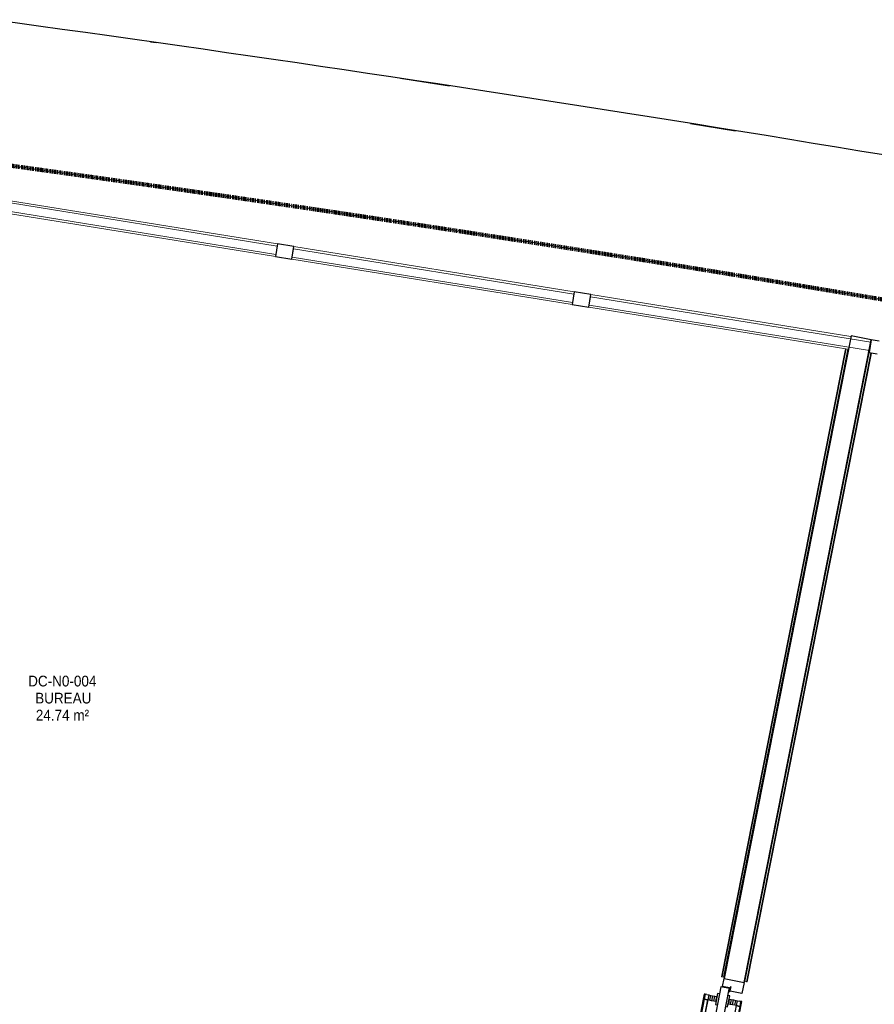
# Model space of a CAD drawing. Header units: millimetres. Extents: x -2845 to 74565, y -36590 to 13748.
# Tile 24 of 33: x 50705 to 54685, y -19299 to -14713. Entities that reach past the tile are written whole.
import ezdxf

# ---------------------------------------------------------------- set-up
doc = ezdxf.new("R2010")
doc.units = ezdxf.units.MM
doc.linetypes.add('Tiret', pattern=[2.5, 1.25, -1.25])
doc.layers.add('A-AREA', color=4, linetype='Tiret', lineweight=100, true_color=0x00ffff)
for name, color, linetype, lineweight in [('A-DETL-GENF', 7, 'Continuous', 18), ('A-DOOR', 7, 'Continuous', 25), ('A-FLOR', 7, 'Continuous', 25), ('A-FLOR-HRAL', 7, 'Continuous', 18), ('A-GLAZ-CURT', 7, 'Continuous', 18), ('A-GLAZ-CWMG', 7, 'Continuous', 18), ('A-WALL', 7, 'Continuous', 25), ('ESPACE', 7, 'Continuous', 30), ('Q-SPCQ', 7, 'Continuous', 18)]:
    doc.layers.add(name, color=color, linetype=linetype, lineweight=lineweight)
doc.styles.add('Arial_3', font='arial.ttf', dxfattribs={"width": 0.9, "height": 50})

# ---------------------------------------------------------------- blocks, each defined once
blk = doc.blocks.new('B02_DC_STR_rvt-1-2021_015_1111_DCE_1_50_N0 FINI_CFO_AL SPE')
at = {"layer": 'A-FLOR'}
for p, q in [((-1854.4, -14816.1), (-1828.8, -14819.7)), ((-691, -14986.1), (-461.8, -15020.8)), ((659.3, -15196), (870.1, -15230))]:
    blk.add_line(p, q, dxfattribs=at)
blk.add_arc((-21384.2, -152545.4), 139107.1, 79.323004, 82.237507, dxfattribs=at)
blk = doc.blocks.new('PRT_SIMPLE_HUI_58x68x48 - PRT_BOIS_1V_930x2040x40-V9-2021_015_1111_DCE_1_50_N0 FINI_CFO_AL SPE')
at = {"layer": 'A-DETL-GENF', "lineweight": 25}
h = blk.add_hatch(color=256, dxfattribs=at)
h.paths.add_polyline_path([(-483.8, -9.7), (-489, -8), (-508.5, -8), (-508.5, -11.5), (-502, -11.5), (-502.2, -10.2), (-505.2, -10.2), (-505.2, -9.3), (-488.2, -9.5), (-485.1, -10.6)])
h.paths.add_polyline_path([(-483.8, -9.7), (-485.1, -11.7), (-496.1, -13.2), (-500.5, -13.2), (-500.5, -14.5), (-495.8, -14.5), (-483.8, -12.8), (-483.8, -10.4)])
h = blk.add_hatch(color=256, dxfattribs=at)
h.paths.add_polyline_path([(413.8, -9.7), (413.8, -12.8), (426.3, -14.5), (430.5, -14.5), (430.2, -13.2), (425.7, -13.1), (415.1, -11.7), (414.5, -10.7)])
h.paths.add_polyline_path([(438.5, -8), (418.5, -8), (413.8, -9.7), (415.1, -10.6), (418.8, -9.3), (435.2, -9.6), (435.2, -10.2), (432, -10.2), (432, -11.5), (438.5, -11.5), (438.5, -8.7)])
at = {"layer": 'A-DETL-GENF'}
for p, q in [((-488.5, -8), (-508.5, -8)), ((-508.5, -8), (-508.5, -11.5)), ((-508.5, -11.5), (-502, -11.5)), ((-505.2, -10.2), (-505.2, -9.3)), ((-505.2, -9.3), (-488.7, -9.3)), ((-502, -10.2), (-505.2, -10.2)), ((-502, -11.5), (-502, -10.2)), ((-496.1, -13.2), (-500.5, -13.2)), ((-500.5, -13.2), (-500.5, -14.5)), ((-500.5, -14.5), (-496, -14.5)), ((-485.1, -11.7), (-496.1, -13.2)), ((-496, -14.5), (-483.8, -12.8)), ((-488.7, -9.3), (-485.1, -10.6)), ((-483.8, -9.7), (-488.5, -8)), ((-485.1, -10.6), (-485.1, -11.7)), ((-483.8, -12.8), (-483.8, -9.7)), ((418.5, -8), (413.8, -9.7)), ((413.8, -9.7), (413.8, -12.8)), ((413.8, -12.8), (426, -14.5)), ((415.1, -10.6), (418.7, -9.3)), ((415.1, -11.7), (415.1, -10.6)), ((426.1, -13.2), (415.1, -11.7)), ((438.5, -8), (418.5, -8)), ((418.7, -9.3), (435.2, -9.3)), ((426, -14.5), (430.5, -14.5)), ((430.5, -13.2), (426.1, -13.2)), ((430.5, -14.5), (430.5, -13.2)), ((435.2, -10.2), (432, -10.2)), ((432, -10.2), (432, -11.5)), ((432, -11.5), (438.5, -11.5)), ((435.2, -9.3), (435.2, -10.2)), ((438.5, -11.5), (438.5, -8))]:
    blk.add_line(p, q, dxfattribs=at)
at = {"layer": 'A-DOOR'}
for p, q in [((-427.1, 55), (-450.6, 55)), ((-450.6, 55), (-450.6, 54.5)), ((-450.6, 54.5), (-450.6, 50.4)), ((-427.1, 54.5), (-450.6, 54.5)), ((-450.6, 50.4), (-450.6, 43.3)), ((-427.1, 50.4), (-450.6, 50.4)), ((-319.6, 55), (-427.1, 55)), ((-427.1, 55), (-427.1, 54.5)), ((-427.1, 54.5), (-427.1, 55)), ((-427.1, 54.5), (-427.1, 50.4)), ((-319.6, 54.5), (-427.1, 54.5)), ((-427.1, 50.4), (-427.1, 54.5)), ((-427.1, 50.4), (-427.1, 43.3)), ((-319.6, 50.4), (-427.1, 50.4)), ((-427.1, 43.3), (-427.1, 50.4)), ((-319.6, 54.5), (-319.6, 55)), ((-319.6, 50.4), (-319.6, 54.5)), ((-319.6, 43.3), (-319.6, 50.4)), ((-450.6, 34), (-450.6, 43.3)), ((-450.6, 25.6), (-450.6, 34)), ((-427.1, 34), (-450.6, 34)), ((-450.6, 15.2), (-450.6, 25.6)), ((-427.1, 25.6), (-450.6, 25.6)), ((-450.6, 4.4), (-450.6, 15.2)), ((-427.1, 15.2), (-450.6, 15.2)), ((-450.6, -4), (-450.6, 4.4)), ((-450.6, 4.4), (-427.1, 4.4)), ((-427.1, 34), (-427.1, 43.3)), ((-427.1, 43.3), (-427.1, 34)), ((-427.1, 32.8), (-427.1, 34)), ((-319.6, 34), (-427.1, 34)), ((-427.1, 34), (-427.1, 25.6)), ((-427.1, 32.8), (-319.6, 32.8)), ((-427.1, 25.6), (-427.1, 15.2)), ((-427.1, 15.2), (-427.1, 4.4)), ((-427.1, 4.4), (-427.1, -4)), ((-319.6, 43.3), (-319.6, 34)), ((-319.6, 34), (-319.6, 32.8)), ((-499.5, -14.5), (-499.5, -54.5)), ((426, -14.5), (-496, -14.5)), ((-465.6, -5.5), (-465.6, -14.5)), ((-413.4, -5.5), (-465.6, -5.5)), ((-450.6, -4), (-450.6, -5)), ((-450.6, -5), (-427.1, -5)), ((-427.1, -5), (-427.1, -4)), ((-413.4, -14.5), (-413.4, -5.5)), ((430.5, -54.5), (430.5, -14.5)), ((-499.5, -54.5), (430.5, -54.5)), ((-465.6, -54.5), (-465.6, -63.5)), ((-465.6, -63.5), (-413.4, -63.5)), ((-427.1, -64), (-450.6, -64)), ((-450.6, -64), (-450.6, -65)), ((-450.6, -73.4), (-450.6, -65)), ((-450.6, -84.2), (-450.6, -73.4)), ((-427.1, -73.4), (-450.6, -73.4)), ((-450.6, -94.6), (-450.6, -84.2)), ((-450.6, -84.2), (-427.1, -84.2)), ((-427.1, -65), (-427.1, -64)), ((-427.1, -65), (-427.1, -73.4)), ((-427.1, -73.4), (-427.1, -84.2)), ((-427.1, -84.2), (-427.1, -94.6)), ((-413.4, -63.5), (-413.4, -54.5)), ((417, -54.5), (417, -977.5)), ((-450.6, -103), (-450.6, -94.6)), ((-450.6, -94.6), (-427.1, -94.6)), ((-450.6, -112.3), (-450.6, -103)), ((-450.6, -103), (-427.1, -103)), ((-450.6, -112.3), (-450.6, -119.4)), ((-450.6, -119.4), (-450.6, -123.5)), ((-450.6, -119.4), (-427.1, -119.4)), ((-450.6, -123.5), (-450.6, -124)), ((-450.6, -123.5), (-427.1, -123.5)), ((-450.6, -124), (-427.1, -124)), ((-427.1, -94.6), (-427.1, -103)), ((-427.1, -103), (-427.1, -101.8)), ((-319.6, -101.8), (-427.1, -101.8)), ((-427.1, -112.3), (-427.1, -103)), ((-427.1, -103), (-319.6, -103)), ((-427.1, -103), (-427.1, -112.3)), ((-427.1, -112.3), (-427.1, -119.4)), ((-427.1, -119.4), (-427.1, -112.3)), ((-427.1, -119.4), (-427.1, -123.5)), ((-427.1, -119.4), (-319.6, -119.4)), ((-427.1, -123.5), (-427.1, -119.4)), ((-427.1, -123.5), (-427.1, -124)), ((-427.1, -123.5), (-319.6, -123.5)), ((-427.1, -124), (-427.1, -123.5)), ((-427.1, -124), (-319.6, -124)), ((-319.6, -101.8), (-319.6, -103)), ((-319.6, -103), (-319.6, -112.3)), ((-319.6, -119.4), (-319.6, -112.3)), ((-319.6, -123.5), (-319.6, -119.4)), ((-319.6, -124), (-319.6, -123.5))]:
    blk.add_line(p, q, dxfattribs=at)
for radius, start, end in [(9.12, 155.8208, 180), (9.12, 180, 204.1792), (7.5, 360, 180), (7.5, 180, 360), (7.5, 180, 207.6786), (7.5, 135, 165), (7.5, 210, 240), (9.12, 111.9887, 120), (9.12, 240, 248.0113), (7.5, 60, 120), (7.5, 270, 0), (9.12, 60, 68.0113), (7.5, 0, 30), (9.12, 0, 24.1792)]:
    blk.add_arc((429, -65.5), radius, start, end, dxfattribs=at)
at = {"layer": 'Q-SPCQ'}
for p, q in [((430.5, -40.5), (430.5, -54.5)), ((430.5, -54.5), (403.5, -54.5))]:
    blk.add_line(p, q, dxfattribs=at)
blk = doc.blocks.new('Panneau système - Vitré-367573-2021_015_1111_DCE_1_50_N0 FINI_CFO_AL SPE')
at = {"layer": 'A-GLAZ-CURT'}
for p, q in [((661.5, 20), (-661.5, 20)), ((-661.5, 20), (-661.5, -20)), ((661.5, -20), (661.5, 20)), ((-661.5, -20), (661.5, -20))]:
    blk.add_line(p, q, dxfattribs=at)
blk = doc.blocks.new('Panneau système - Vitré-356748-2021_015_1111_DCE_1_50_N0 FINI_CFO_AL SPE')
at = {"layer": 'A-GLAZ-CURT'}
for p, q in [((664, 20), (-664, 20)), ((-664, 20), (-664, -20)), ((664, -20), (664, 20)), ((-664, -20), (664, -20))]:
    blk.add_line(p, q, dxfattribs=at)
blk = doc.blocks.new('Panneau système - Vitré-356749-2021_015_1111_DCE_1_50_N0 FINI_CFO_AL SPE')
at = {"layer": 'A-GLAZ-CURT'}
for p, q in [((661, 20), (-661, 20)), ((-661, 20), (-661, -20)), ((661, -20), (661, 20)), ((-661, -20), (661, -20))]:
    blk.add_line(p, q, dxfattribs=at)
blk = doc.blocks.new('Meneau rectangulaire - AWS60_60x70-347310-2021_015_1111_DCE_1_50_N0 FINI_CFO_AL SPE')
at = {"layer": 'A-GLAZ-CWMG'}
for p, q in [((-1186.7, -15769.8), (118.4, -15980.8)), ((-1196.3, -15829.1), (108.8, -16040.1))]:
    blk.add_line(p, q, dxfattribs=at)
blk = doc.blocks.new('Meneau rectangulaire - AWS60_60x70-367281-2021_015_1111_DCE_1_50_N0 FINI_CFO_AL SPE')
at = {"layer": 'A-GLAZ-CWMG'}
for p, q in [((-2574.7, -15545.4), (-1263.7, -15757.4)), ((-2584.2, -15604.6), (-1273.3, -15816.6))]:
    blk.add_line(p, q, dxfattribs=at)
blk = doc.blocks.new('Meneau rectangulaire - AWS60_60x70-367276-2021_015_1111_DCE_1_50_N0 FINI_CFO_AL SPE')
at = {"layer": 'A-GLAZ-CWMG'}
for p, q in [((195.4, -15993.3), (1407.4, -16189.3)), ((185.8, -16052.5), (1392.8, -16247.7)), ((1490.2, -16263.4), (1491.8, -16263.7))]:
    blk.add_line(p, q, dxfattribs=at)
blk = doc.blocks.new('Meneau rectangulaire - AWS60_60x38-356570-2021_015_1111_DCE_1_50_N0 FINI_CFO_AL SPE')
at = {"layer": 'A-GLAZ-CWMG', "lineweight": 25}
for p, q in [((0, 30), (-38, 30)), ((-38, 30), (-38, -30)), ((-38, -30), (0, -30))]:
    blk.add_line(p, q, dxfattribs=at)
blk = doc.blocks.new('Meneau rectangulaire - AWS60_60x78-356563-2021_015_1111_DCE_1_50_N0 FINI_CFO_AL SPE')
at = {"layer": 'A-GLAZ-CWMG', "lineweight": 25}
for p, q in [((-39, 30), (39, 30)), ((-39, -30), (-39, 30)), ((39, 30), (39, -30)), ((39, -30), (-39, -30))]:
    blk.add_line(p, q, dxfattribs=at)
blk = doc.blocks.new('Garde-corps - Garde-corps-506286-2021_015_1111_DCE_1_50_N0 FINI_CFO_AL SPE')
at = {"layer": 'A-FLOR-HRAL'}
for p, q in [((1382.3, -16246), (804.2, -19171.2)), ((1383.9, -16246.3), (805.8, -19171.5)), ((1385.6, -16246.5), (807.5, -19171.8)), ((1392.7, -16247.6), (814.5, -19173.2)), ((1395.6, -16248.2), (1392.7, -16247.6)), ((804.2, -19171.2), (805.8, -19171.5)), ((807.5, -19171.8), (805.8, -19171.5)), ((814.5, -19173.2), (807.5, -19171.8)), ((814.5, -19173.2), (817.5, -19173.8))]:
    blk.add_line(p, q, dxfattribs=at)
blk = doc.blocks.new('Garde-corps - Garde-corps-512182-2021_015_1111_DCE_1_50_N0 FINI_CFO_AL SPE')
at = {"layer": 'A-FLOR-HRAL'}
for p, q in [((913.7, -19192.3), (1492.4, -16263.9)), ((920.7, -19193.7), (1499.4, -16265.3)), ((922.4, -19194), (1501.1, -16265.6)), ((924, -19194.3), (1502.8, -16265.9)), ((1492.4, -16263.9), (1489.5, -16263.3)), ((1492.4, -16263.9), (1499.4, -16265.3)), ((1499.4, -16265.3), (1501.1, -16265.6)), ((1502.8, -16265.9), (1501.1, -16265.6)), ((910.8, -19191.7), (913.7, -19192.3)), ((920.7, -19193.7), (913.7, -19192.3)), ((922.4, -19194), (920.7, -19193.7)), ((922.4, -19194), (924, -19194.3))]:
    blk.add_line(p, q, dxfattribs=at)
blk = doc.blocks.new('B02_ARC_rvt-1-2021_015_1111_DCE_1_50_N0 FINI_CFO_AL SPE')
at = {"layer": 'A-AREA'}
blk.add_arc((-21322.9, -151541.9), 137443.1, 79.294939, 82.165076, dxfattribs=at)
at = {"layer": 'A-FLOR'}
for p, q in [((809.1, -19216), (816.6, -19178.4)), ((909.8, -19196.8), (899.4, -19249.1)), ((841.5, -19222.4), (809.1, -19216)), ((839.8, -19237.4), (838.6, -19237.1)), ((843.1, -19238), (841.1, -19237.6)), ((841.2, -19223.9), (841.5, -19222.4)), ((899.4, -19249.1), (844.4, -19238.3))]:
    blk.add_line(p, q, dxfattribs=at)
at = {"layer": 'A-WALL'}
for p, q in [((1407.9, -16186), (816.6, -19178.4)), ((1501.1, -16204.4), (1407.9, -16186)), ((909.8, -19196.8), (1501.1, -16204.4)), ((816.6, -19178.4), (909.8, -19196.8))]:
    blk.add_line(p, q, dxfattribs=at)
at = {"layer": 'A-DOOR', "lineweight": 18, "rotation": 258.8212149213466}
blk.add_blockref('PRT_SIMPLE_HUI_58x68x48 - PRT_BOIS_1V_930x2040x40-V9-2021_015_1111_DCE_1_50_N0 FINI_CFO_AL SPE', (758.4, -19717.7), dxfattribs=at)
at = {"layer": 'A-FLOR-HRAL', "lineweight": 18}
for name in ['Garde-corps - Garde-corps-506286-2021_015_1111_DCE_1_50_N0 FINI_CFO_AL SPE', 'Garde-corps - Garde-corps-512182-2021_015_1111_DCE_1_50_N0 FINI_CFO_AL SPE']:
    blk.add_blockref(name, (0, 0), dxfattribs=at)
at = {"layer": 'A-GLAZ-CURT', "lineweight": 18, "rotation": 170.8152769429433}
for name, p in [('Panneau système - Vitré-356748-2021_015_1111_DCE_1_50_N0 FINI_CFO_AL SPE', (-1924, -15681)), ('Panneau système - Vitré-356749-2021_015_1111_DCE_1_50_N0 FINI_CFO_AL SPE', (-538.9, -15905)), ('Panneau système - Vitré-367573-2021_015_1111_DCE_1_50_N0 FINI_CFO_AL SPE', (843.6, -16128.5))]:
    blk.add_blockref(name, p, dxfattribs=at)
at = {"layer": 'A-GLAZ-CWMG', "lineweight": 18}
for name in ['Meneau rectangulaire - AWS60_60x70-367281-2021_015_1111_DCE_1_50_N0 FINI_CFO_AL SPE', 'Meneau rectangulaire - AWS60_60x70-347310-2021_015_1111_DCE_1_50_N0 FINI_CFO_AL SPE', 'Meneau rectangulaire - AWS60_60x70-367276-2021_015_1111_DCE_1_50_N0 FINI_CFO_AL SPE']:
    blk.add_blockref(name, (0, 0), dxfattribs=at)
at = {"layer": 'A-GLAZ-CWMG', "lineweight": 18, "extrusion": (0, 0, -1), "rotation": 9.184723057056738}
for p in [(1230, -15793.2), (-152.1, -16016.7)]:
    blk.add_blockref('Meneau rectangulaire - AWS60_60x78-356563-2021_015_1111_DCE_1_50_N0 FINI_CFO_AL SPE', p, dxfattribs=at)
at = {"layer": 'A-GLAZ-CWMG', "lineweight": 18, "rotation": 350.8152769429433}
blk.add_blockref('Meneau rectangulaire - AWS60_60x38-356570-2021_015_1111_DCE_1_50_N0 FINI_CFO_AL SPE', (1534.1, -16240.2), dxfattribs=at)

msp = doc.modelspace()

# ---------------------------------------------------------------- block references
at = {"lineweight": 5}
for name in ['B02_DC_STR_rvt-1-2021_015_1111_DCE_1_50_N0 FINI_CFO_AL SPE', 'B02_ARC_rvt-1-2021_015_1111_DCE_1_50_N0 FINI_CFO_AL SPE']:
    msp.add_blockref(name, (53169.3, 0), dxfattribs=at)

# ---------------------------------------------------------------- texts
at = {"layer": 'ESPACE', "color": 8, "true_color": 0x808080, "char_height": 50, "attachment_point": 1, "style": 'Arial_3'}
for s, insert, width in [('DC-N0-004', (50744.7, -17768.5), 382.405), ('BUREAU', (50777.4, -17847.9), 303.038), ('24.74 m²', (50780.4, -17927.2), 299.43)]:
    msp.add_mtext(s, dxfattribs=dict(at, insert=insert, width=width))

doc.saveas('drawing.dxf')
